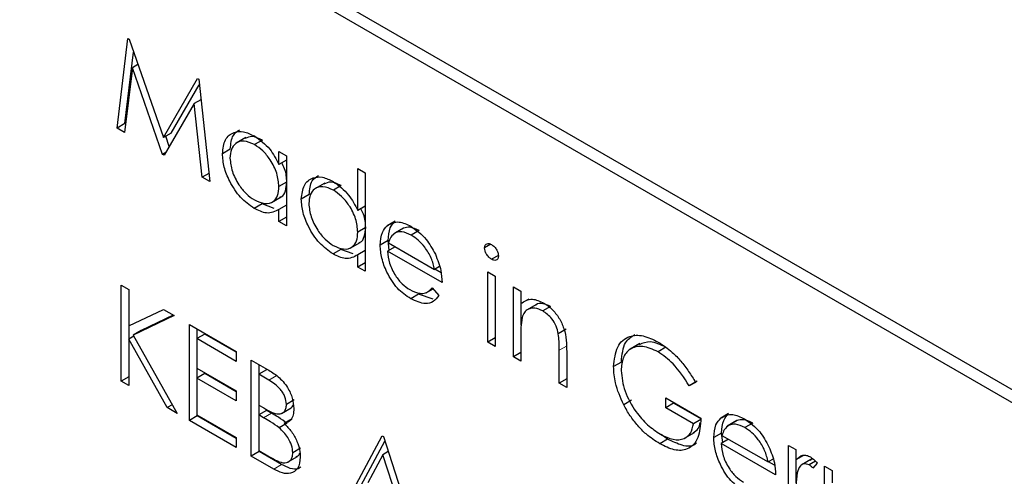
# Paper-space layout 'Blatt2' of a CAD drawing. Header units: millimetres. Extents: x 5 to 418, y 2 to 292.
# Tile 33 of 74: x 98.54 to 101.5, y 195.79 to 197.16. Entities that reach past the tile are written whole.
import ezdxf

# ---------------------------------------------------------------- set-up
doc = ezdxf.new("R2010")
doc.units = ezdxf.units.MM

psp = doc.layouts.new('Blatt2')

# ---------------------------------------------------------------- linework, layer by layer
at = {"color": 7, "linetype": 'Continuous', "lineweight": 25}
for p, q in [((110.3929, 190.9269), (98.49, 197.7983)), ((110.3592, 190.9074), (98.5741, 197.7108)), ((98.8326, 196.8357), (98.8655, 197.1048)), ((98.8655, 197.1048), (98.8687, 197.1029)), ((98.8687, 197.1029), (98.9717, 196.8071)), ((98.8561, 196.8493), (98.8824, 197.0637)), ((98.8789, 197.0167), (98.8551, 196.8227)), ((98.8954, 197.0262), (98.8789, 197.0167)), ((98.9693, 196.7568), (98.8789, 197.0167)), ((98.9717, 196.8071), (99.0744, 196.9842)), ((99.0744, 196.9842), (99.0777, 196.9823)), ((99.0777, 196.9823), (99.1108, 196.6751)), ((98.9952, 196.8207), (99.0794, 196.9658)), ((99.0644, 196.9092), (98.9744, 196.7539)), ((99.0843, 196.9206), (99.0644, 196.9092)), ((99.0883, 196.6881), (99.0644, 196.9092)), ((98.8561, 196.8493), (98.8326, 196.8357)), ((98.8551, 196.8227), (98.8326, 196.8357)), ((98.8582, 196.8481), (98.8561, 196.8493)), ((98.9952, 196.8207), (98.9717, 196.8071)), ((98.9895, 196.78), (98.9787, 196.8112)), ((99.2193, 196.807), (99.1898, 196.79)), ((99.2688, 196.7995), (99.2452, 196.7859)), ((98.9795, 196.7626), (98.9693, 196.7568)), ((98.9744, 196.7539), (98.9693, 196.7568)), ((99.1727, 196.7724), (99.1492, 196.7588)), ((99.3187, 196.7267), (99.3187, 196.7656)), ((99.3187, 196.7656), (99.3411, 196.7527)), ((99.3411, 196.7527), (99.3411, 196.5422)), ((99.3411, 196.7396), (99.3187, 196.7267)), ((99.1082, 196.6996), (99.0883, 196.6881)), ((99.1108, 196.6751), (99.0883, 196.6881)), ((99.5553, 196.5883), (99.5553, 196.7139)), ((99.5553, 196.7139), (99.5777, 196.701)), ((99.5777, 196.701), (99.5777, 196.4056)), ((99.3411, 196.6728), (99.3187, 196.6599)), ((99.456, 196.6704), (99.4265, 196.6534)), ((99.5054, 196.6629), (99.4819, 196.6492)), ((99.2958, 196.612), (99.3252, 196.629)), ((99.4094, 196.6358), (99.3858, 196.6222)), ((99.2678, 196.608), (99.2442, 196.5944)), ((99.3044, 196.5945), (99.2678, 196.608)), ((99.3411, 196.6044), (99.3187, 196.5915)), ((99.5777, 196.6012), (99.5553, 196.5883)), ((99.3187, 196.5551), (99.3187, 196.5915)), ((99.3411, 196.568), (99.3187, 196.5551)), ((99.3411, 196.5422), (99.3187, 196.5551)), ((99.667, 196.5562), (99.6435, 196.5426)), ((99.5777, 196.5362), (99.5553, 196.5233)), ((99.6923, 196.5353), (99.6628, 196.5183)), ((99.6925, 196.5351), (99.6689, 196.5215)), ((99.7395, 196.5278), (99.7159, 196.5142)), ((99.5324, 196.4754), (99.5619, 196.4924)), ((99.6461, 196.498), (99.6225, 196.4844)), ((99.6673, 196.4794), (99.6449, 196.4665)), ((99.6498, 196.4693), (99.6461, 196.498)), ((99.6472, 196.491), (99.7856, 196.4111)), ((99.9549, 196.4867), (99.9359, 196.4757)), ((99.5044, 196.4714), (99.4809, 196.4578)), ((99.5411, 196.4579), (99.5044, 196.4714)), ((99.5777, 196.4678), (99.5553, 196.4549)), ((99.5553, 196.4185), (99.5553, 196.4549)), ((99.808, 196.3724), (99.6449, 196.4665)), ((99.9772, 196.4536), (99.9566, 196.4417)), ((99.5777, 196.4314), (99.5553, 196.4185)), ((99.5777, 196.4056), (99.5553, 196.4185)), ((99.8006, 196.4198), (99.7856, 196.4111)), ((99.8051, 196.4012), (99.7868, 196.4118)), ((99.9455, 196.4038), (99.9679, 196.3908)), ((99.9455, 196.1933), (99.9455, 196.4038)), ((99.9679, 196.3908), (99.9679, 196.1803)), ((98.8454, 196.3641), (98.8677, 196.3512)), ((98.8454, 196.0761), (98.8454, 196.3641)), ((98.8677, 196.3512), (98.8677, 196.2415)), ((99.7378, 196.3367), (99.7142, 196.3231)), ((99.7819, 196.3224), (99.7378, 196.3367)), ((99.7609, 196.3414), (99.7811, 196.3531)), ((99.7785, 196.3561), (99.7984, 196.3326)), ((100.0223, 196.3594), (100.0446, 196.3465)), ((100.0223, 196.1489), (100.0223, 196.3594)), ((100.0446, 196.3465), (100.0446, 196.3086)), ((100.0682, 196.3222), (100.0446, 196.3086)), ((100.0458, 196.2444), (100.0458, 196.3092)), ((100.0913, 196.3057), (100.0618, 196.2887)), ((98.8677, 196.2415), (98.9717, 196.2912)), ((99.0037, 196.2727), (98.8811, 196.2143)), ((99.0014, 196.274), (98.9047, 196.2279)), ((98.9717, 196.2912), (99.0037, 196.2727)), ((100.1337, 196.3002), (100.1101, 196.2866)), ((99.05, 196.246), (99.1907, 196.1647)), ((99.05, 195.9579), (99.05, 196.246)), ((98.8689, 196.2028), (98.8689, 196.2421)), ((98.9047, 196.2279), (98.8811, 196.2143)), ((98.8811, 196.2143), (99.0133, 195.9792)), ((99.096, 196.2171), (99.0724, 196.2035)), ((99.0736, 196.2042), (99.0736, 196.2324)), ((99.1907, 196.1624), (99.096, 196.2171)), ((100.1807, 196.2316), (100.1571, 196.218)), ((98.8829, 196.2109), (98.8677, 196.2022)), ((98.8677, 196.2022), (98.8677, 196.0632)), ((98.9834, 195.9964), (98.8677, 196.2022)), ((99.0724, 196.2035), (99.0724, 196.1149)), ((99.1907, 196.1352), (99.0724, 196.2035)), ((99.9679, 196.2062), (99.9455, 196.1933)), ((99.9679, 196.1803), (99.9455, 196.1933)), ((100.0446, 196.2121), (100.0446, 196.136)), ((100.4021, 196.1885), (100.3727, 196.1715)), ((99.1907, 196.1647), (99.1907, 196.1352)), ((100.0446, 196.1619), (100.0223, 196.1489)), ((100.1598, 196.0696), (100.1598, 196.1686)), ((100.1822, 196.1641), (100.1822, 196.0566)), ((100.4799, 196.1779), (100.4563, 196.1643)), ((99.2355, 196.1389), (99.2842, 196.1108)), ((99.2355, 195.8508), (99.2355, 196.1389)), ((99.2591, 196.0971), (99.2591, 196.1253)), ((100.0446, 196.136), (100.0223, 196.1489)), ((100.3464, 196.1332), (100.3229, 196.1195)), ((99.0724, 196.1149), (99.1907, 196.0466)), ((99.096, 196.0989), (99.0724, 196.0853)), ((99.0736, 196.086), (99.0736, 196.1142)), ((99.1907, 196.0442), (99.096, 196.0989)), ((99.2815, 196.11), (99.2579, 196.0964)), ((99.2579, 196.0964), (99.2579, 196.0041)), ((99.2883, 196.0789), (99.2579, 196.0964)), ((98.8677, 196.089), (98.8454, 196.0761)), ((98.8677, 196.0632), (98.8454, 196.0761)), ((99.0724, 196.0853), (99.0724, 195.9745)), ((99.1907, 196.017), (99.0724, 196.0853)), ((100.1822, 196.0825), (100.1598, 196.0696)), ((100.1822, 196.0566), (100.1598, 196.0696)), ((100.5735, 196.0758), (100.5499, 196.0622)), ((100.5691, 196.0721), (100.5499, 196.0622)), ((99.1907, 196.0466), (99.1907, 196.017)), ((99.3646, 196.0197), (99.3411, 196.0061)), ((100.377, 196.0184), (100.3535, 196.0048)), ((100.4796, 196.0253), (100.5851, 195.9643)), ((100.4796, 195.9957), (100.4796, 196.0253)), ((100.5032, 196.0093), (100.4796, 195.9957)), ((100.5032, 196.0093), (100.5032, 196.0117)), ((100.5863, 195.9613), (100.5032, 196.0093)), ((98.9986, 196.0052), (98.9834, 195.9964)), ((99.0133, 195.9792), (98.9834, 195.9964)), ((99.2579, 196.0041), (99.2729, 195.9954)), ((99.2815, 195.9882), (99.2579, 195.9746)), ((99.2591, 195.9752), (99.2591, 196.0034)), ((99.2963, 195.9796), (99.2815, 195.9882)), ((99.3262, 195.9786), (99.3557, 195.9956)), ((100.5627, 195.9477), (100.4796, 195.9957)), ((100.6681, 195.9783), (100.6445, 195.9647)), ((99.0736, 195.9715), (99.05, 195.9579)), ((99.1907, 195.8767), (99.05, 195.9579)), ((99.0724, 195.9745), (99.1907, 195.9062)), ((99.0736, 195.9715), (99.0736, 195.9739)), ((99.1907, 195.9039), (99.0736, 195.9715)), ((99.2579, 195.9746), (99.2579, 195.8675)), ((99.2727, 195.966), (99.2579, 195.9746)), ((99.343, 195.9493), (99.3194, 195.9356)), ((99.3582, 195.9626), (99.3346, 195.949)), ((100.5844, 195.9603), (100.5627, 195.9477)), ((100.6933, 195.9574), (100.6638, 195.9404)), ((100.6935, 195.9573), (100.6699, 195.9437)), ((100.7405, 195.9499), (100.7169, 195.9363)), ((100.5361, 195.9046), (100.5656, 195.9216)), ((100.6471, 195.9201), (100.6235, 195.9065)), ((100.6508, 195.8915), (100.6471, 195.9201)), ((99.1907, 195.9062), (99.1907, 195.8767)), ((99.5106, 195.6921), (99.6289, 195.9118)), ((99.5341, 195.7057), (99.6366, 195.896)), ((99.6289, 195.9118), (99.6321, 195.91)), ((99.6321, 195.91), (99.7472, 195.5554)), ((100.4851, 195.9016), (100.4615, 195.888)), ((100.4851, 195.9016), (100.4656, 195.9156)), ((100.6683, 195.9016), (100.6459, 195.8886)), ((100.809, 195.7945), (100.6459, 195.8886)), ((100.6482, 195.9131), (100.7866, 195.8333)), ((99.2591, 195.8644), (99.2355, 195.8508)), ((99.2579, 195.8675), (99.2898, 195.8491)), ((99.2591, 195.8644), (99.2591, 195.8668)), ((99.3266, 195.8255), (99.2591, 195.8644)), ((99.3838, 195.8742), (99.3602, 195.8606)), ((99.6469, 195.8645), (99.6302, 195.8549)), ((100.8474, 195.8831), (100.8697, 195.8702)), ((100.8474, 195.6726), (100.8474, 195.8831)), ((100.8697, 195.8702), (100.8697, 195.8392)), ((99.303, 195.8119), (99.2355, 195.8508)), ((99.3445, 195.8322), (99.374, 195.8492)), ((99.6302, 195.8549), (99.5851, 195.7709)), ((99.6742, 195.7195), (99.6302, 195.8549)), ((100.8016, 195.8419), (100.7866, 195.8333)), ((100.8061, 195.8234), (100.7878, 195.8339)), ((100.8933, 195.8528), (100.8697, 195.8392)), ((100.8709, 195.7702), (100.8709, 195.8399)), ((100.9149, 195.8407), (100.8855, 195.8237)), ((100.9286, 195.8356), (100.91, 195.8248)), ((100.9337, 195.8298), (100.9214, 195.8145)), ((100.9561, 195.8204), (100.9785, 195.8074)), ((100.9561, 195.6098), (100.9561, 195.8204)), ((100.9785, 195.8074), (100.9785, 195.7708))]:
    psp.add_line(p, q, dxfattribs=at)
at = {"color": 7, "linetype": 'Continuous', "lineweight": 18}
for p, q in [((100.1833, 196.1822), (100.1598, 196.1686)), ((99.3119, 196.0925), (99.2883, 196.0789)), ((99.2963, 195.9796), (99.2727, 195.966)), ((99.3266, 195.8255), (99.303, 195.8119))]:
    psp.add_line(p, q, dxfattribs=at)
psp.add_open_spline([(91.2319, 205.1501), (93.0315, 203.9992), (96.6318, 201.6966), (102.2953, 198.2861), (108.1808, 194.9009), (113.8044, 191.8159), (117.4828, 189.9039), (119.0713, 189.0782)], degree=3, knots=[0, 0, 0, 0, 0.204721, 0.409562, 0.623395, 0.837364, 1, 1, 1, 1], dxfattribs=at)
at = {"color": 7, "linetype": 'Continuous', "lineweight": 25}
for points, knots in [([(91.3767, 204.8511), (92.0659, 204.4024), (93.9896, 203.1501), (97.3044, 201.0845), (101.317, 198.6527), (105.49, 196.2147), (109.736, 193.8176), (113.8893, 191.5552), (117.0592, 189.8803), (118.7957, 188.9954), (119.2195, 188.7794)], [0, 0, 0, 0, 0.079167, 0.220979, 0.371612, 0.522329, 0.673084, 0.823745, 0.956982, 1, 1, 1, 1]), ([(99.1492, 196.7588), (99.1509, 196.7739), (99.1544, 196.8042), (99.1808, 196.8241), (99.212, 196.8277), (99.2339, 196.8171), (99.2449, 196.8119)], [0, 0, 0, 0, 0.279413, 0.559191, 0.779548, 1, 1, 1, 1]), ([(99.1727, 196.7724), (99.1741, 196.788), (99.1766, 196.8153), (99.1938, 196.8258), (99.2012, 196.8303)], [0, 0, 0, 0, 0.573159, 1, 1, 1, 1]), ([(99.2688, 196.7995), (99.2579, 196.8046), (99.2382, 196.8138), (99.2236, 196.807), (99.217, 196.8039)], [0, 0, 0, 0, 0.551084, 1, 1, 1, 1]), ([(99.2449, 196.8119), (99.2614, 196.8002), (99.2908, 196.7794), (99.3101, 196.7428), (99.3187, 196.7267)], [0, 0, 0, 0, 0.559062, 1, 1, 1, 1]), ([(99.2452, 196.7859), (99.2345, 196.7906), (99.2132, 196.8001), (99.1889, 196.7921), (99.1743, 196.773), (99.1725, 196.7547), (99.1716, 196.7456)], [0, 0, 0, 0, 0.2797672, 0.5592905, 0.7797189, 1, 1, 1, 1]), ([(99.3187, 196.6599), (99.3175, 196.6731), (99.3151, 196.6994), (99.2949, 196.7385), (99.2707, 196.7689), (99.2537, 196.7802), (99.2452, 196.7859)], [0, 0, 0, 0, 0.27966, 0.55921, 0.779487, 1, 1, 1, 1]), ([(99.2442, 196.5944), (99.2302, 196.6044), (99.2022, 196.6244), (99.1712, 196.672), (99.152, 196.719), (99.1501, 196.7455), (99.1492, 196.7588)], [0, 0, 0, 0, 0.279573, 0.559333, 0.779589, 1, 1, 1, 1]), ([(99.1716, 196.7456), (99.1731, 196.7324), (99.1761, 196.7061), (99.1957, 196.6673), (99.2198, 196.6372), (99.2366, 196.6256), (99.245, 196.6198)], [0, 0, 0, 0, 0.279429, 0.559146, 0.77957, 1, 1, 1, 1]), ([(99.3422, 196.6735), (99.3416, 196.6868), (99.3406, 196.7059), (99.3301, 196.7254), (99.3268, 196.7314)], [0, 0, 0, 0, 0.692809, 1, 1, 1, 1]), ([(99.3858, 196.6222), (99.3876, 196.6373), (99.391, 196.6676), (99.4174, 196.6875), (99.4486, 196.691), (99.4706, 196.6805), (99.4816, 196.6753)], [0, 0, 0, 0, 0.279413, 0.559191, 0.779548, 1, 1, 1, 1]), ([(99.4094, 196.6358), (99.4108, 196.6514), (99.4133, 196.6787), (99.4305, 196.6892), (99.4378, 196.6937)], [0, 0, 0, 0, 0.573159, 1, 1, 1, 1]), ([(99.245, 196.6198), (99.2557, 196.6151), (99.2771, 196.6058), (99.302, 196.6125), (99.3165, 196.632), (99.3179, 196.6506), (99.3187, 196.6599)], [0, 0, 0, 0, 0.2798222, 0.5593866, 0.7796028, 1, 1, 1, 1]), ([(99.3217, 196.6285), (99.3231, 196.6288), (99.3313, 196.6305), (99.3397, 196.6464), (99.3414, 196.6645), (99.3422, 196.6735)], [0, 0, 0, 0, 0.086461, 0.543043, 1, 1, 1, 1]), ([(99.4819, 196.6492), (99.4712, 196.654), (99.4498, 196.6634), (99.4255, 196.6555), (99.4109, 196.6364), (99.4091, 196.6181), (99.4082, 196.609)], [0, 0, 0, 0, 0.2797672, 0.5592905, 0.7797189, 1, 1, 1, 1]), ([(99.5054, 196.6629), (99.4946, 196.6679), (99.4748, 196.6772), (99.4602, 196.6704), (99.4537, 196.6673)], [0, 0, 0, 0, 0.551084, 1, 1, 1, 1]), ([(99.4816, 196.6753), (99.4981, 196.6632), (99.5276, 196.6415), (99.5468, 196.6046), (99.5553, 196.5883)], [0, 0, 0, 0, 0.558426, 1, 1, 1, 1]), ([(99.5553, 196.5233), (99.5541, 196.5365), (99.5517, 196.5628), (99.5316, 196.6019), (99.5073, 196.6322), (99.4904, 196.6436), (99.4819, 196.6492)], [0, 0, 0, 0, 0.27966, 0.55921, 0.779487, 1, 1, 1, 1]), ([(99.4809, 196.4578), (99.4669, 196.4678), (99.4388, 196.4877), (99.4078, 196.5354), (99.3887, 196.5824), (99.3868, 196.6089), (99.3858, 196.6222)], [0, 0, 0, 0, 0.279573, 0.559333, 0.779589, 1, 1, 1, 1]), ([(99.4082, 196.609), (99.4097, 196.5958), (99.4127, 196.5695), (99.4324, 196.5307), (99.4565, 196.5005), (99.4733, 196.489), (99.4817, 196.4832)], [0, 0, 0, 0, 0.279429, 0.559146, 0.77957, 1, 1, 1, 1]), ([(99.3187, 196.5915), (99.3069, 196.5854), (99.2857, 196.5744), (99.2569, 196.5883), (99.2442, 196.5944)], [0, 0, 0, 0, 0.558763, 1, 1, 1, 1]), ([(99.5789, 196.5369), (99.5783, 196.5502), (99.5774, 196.5688), (99.5671, 196.5878), (99.5642, 196.5934)], [0, 0, 0, 0, 0.709762, 1, 1, 1, 1]), ([(99.6225, 196.4844), (99.6236, 196.4981), (99.6256, 196.5225), (99.638, 196.5364), (99.6435, 196.5426)], [0, 0, 0, 0, 0.559427, 1, 1, 1, 1]), ([(99.6435, 196.5426), (99.6547, 196.5488), (99.6747, 196.56), (99.7025, 196.5466), (99.7147, 196.5407)], [0, 0, 0, 0, 0.558577, 1, 1, 1, 1]), ([(99.6461, 196.498), (99.6472, 196.5117), (99.6492, 196.5361), (99.6616, 196.55), (99.667, 196.5562)], [0, 0, 0, 0, 0.559427, 1, 1, 1, 1]), ([(99.7395, 196.5278), (99.7298, 196.5324), (99.7125, 196.5406), (99.6986, 196.5368), (99.6925, 196.5351)], [0, 0, 0, 0, 0.559458, 1, 1, 1, 1]), ([(99.7147, 196.5407), (99.7309, 196.5291), (99.7599, 196.5085), (99.7795, 196.4727), (99.7881, 196.4569)], [0, 0, 0, 0, 0.558919, 1, 1, 1, 1]), ([(99.4817, 196.4832), (99.4924, 196.4785), (99.5137, 196.4691), (99.5386, 196.4759), (99.5531, 196.4954), (99.5546, 196.514), (99.5553, 196.5233)], [0, 0, 0, 0, 0.2798222, 0.5593866, 0.7796028, 1, 1, 1, 1]), ([(99.5584, 196.4919), (99.5597, 196.4922), (99.568, 196.4938), (99.5763, 196.5097), (99.578, 196.5278), (99.5789, 196.5369)], [0, 0, 0, 0, 0.0864613, 0.543043, 1, 1, 1, 1]), ([(99.6689, 196.5215), (99.6635, 196.5176), (99.6537, 196.5105), (99.6492, 196.497), (99.6472, 196.491)], [0, 0, 0, 0, 0.5587953, 1, 1, 1, 1]), ([(99.7159, 196.5142), (99.7062, 196.5188), (99.6889, 196.527), (99.675, 196.5232), (99.6689, 196.5215)], [0, 0, 0, 0, 0.559458, 1, 1, 1, 1]), ([(99.7856, 196.4111), (99.7829, 196.4227), (99.7774, 196.4457), (99.7582, 196.4768), (99.737, 196.5), (99.7229, 196.5094), (99.7159, 196.5142)], [0, 0, 0, 0, 0.280138, 0.559194, 0.779598, 1, 1, 1, 1]), ([(99.7142, 196.3231), (99.7003, 196.3325), (99.6726, 196.3514), (99.6428, 196.3993), (99.6255, 196.4453), (99.6235, 196.4714), (99.6225, 196.4844)], [0, 0, 0, 0, 0.279885, 0.558859, 0.779462, 1, 1, 1, 1]), ([(99.9359, 196.4757), (99.9363, 196.4788), (99.9371, 196.4852), (99.943, 196.4889), (99.9496, 196.4894), (99.9543, 196.4871), (99.9566, 196.486)], [0, 0, 0, 0, 0.279289, 0.558897, 0.779452, 1, 1, 1, 1]), ([(99.9566, 196.486), (99.9596, 196.4839), (99.9655, 196.4798), (99.9723, 196.4701), (99.9767, 196.4601), (99.9772, 196.4545), (99.9775, 196.4517)], [0, 0, 0, 0, 0.279869, 0.559866, 0.779911, 1, 1, 1, 1]), ([(99.5553, 196.4549), (99.5435, 196.4488), (99.5224, 196.4378), (99.4936, 196.4517), (99.4809, 196.4578)], [0, 0, 0, 0, 0.558763, 1, 1, 1, 1]), ([(99.6449, 196.4665), (99.646, 196.4544), (99.6483, 196.4303), (99.666, 196.3944), (99.6881, 196.3662), (99.7036, 196.3558), (99.7114, 196.3506)], [0, 0, 0, 0, 0.279963, 0.559359, 0.779526, 1, 1, 1, 1]), ([(99.7881, 196.4569), (99.7946, 196.4404), (99.8063, 196.4111), (99.8075, 196.3842), (99.808, 196.3724)], [0, 0, 0, 0, 0.558897, 1, 1, 1, 1]), ([(99.9566, 196.4417), (99.9537, 196.4437), (99.9478, 196.4478), (99.9411, 196.4575), (99.9367, 196.4673), (99.9362, 196.4729), (99.9359, 196.4757)], [0, 0, 0, 0, 0.279784, 0.559698, 0.779921, 1, 1, 1, 1]), ([(99.9775, 196.4517), (99.977, 196.4485), (99.9762, 196.4422), (99.9702, 196.4386), (99.9635, 196.4382), (99.9589, 196.4405), (99.9566, 196.4417)], [0, 0, 0, 0, 0.27916, 0.558862, 0.779356, 1, 1, 1, 1]), ([(99.7114, 196.3506), (99.7206, 196.3463), (99.7357, 196.3393), (99.755, 196.3387), (99.7684, 196.345), (99.7751, 196.3524), (99.7785, 196.3561)], [0, 0, 0, 0, 0.339465, 0.559626, 0.779498, 1, 1, 1, 1]), ([(99.7984, 196.3326), (99.7933, 196.326), (99.7831, 196.3128), (99.7545, 196.3049), (99.7294, 196.3162), (99.7142, 196.3231)], [0, 0, 0, 0, 0.280919, 0.561407, 1, 1, 1, 1]), ([(100.0446, 196.3086), (100.0553, 196.3157), (100.0743, 196.3283), (100.1019, 196.3157), (100.114, 196.3102)], [0, 0, 0, 0, 0.559141, 1, 1, 1, 1]), ([(100.1337, 196.3002), (100.1259, 196.3037), (100.1102, 196.3106), (100.095, 196.3089), (100.0893, 196.3041), (100.0886, 196.3035)], [0, 0, 0, 0, 0.46626, 0.932968, 1, 1, 1, 1]), ([(100.114, 196.3102), (100.1222, 196.3046), (100.1385, 196.2936), (100.16, 196.266), (100.1817, 196.2198), (100.182, 196.1871), (100.1822, 196.1641)], [0, 0, 0, 0, 0.187021, 0.37389, 0.56061, 1, 1, 1, 1]), ([(100.1101, 196.2866), (100.1022, 196.2902), (100.0864, 196.2974), (100.0678, 196.2933), (100.0544, 196.2833), (100.0502, 196.2722), (100.0481, 196.2666)], [0, 0, 0, 0, 0.2795525, 0.559373, 0.7797026, 1, 1, 1, 1]), ([(100.1571, 196.218), (100.1553, 196.2257), (100.1518, 196.2412), (100.1356, 196.269), (100.1197, 196.2799), (100.1101, 196.2866)], [0, 0, 0, 0, 0.281192, 0.561331, 1, 1, 1, 1]), ([(100.0481, 196.2666), (100.0468, 196.2569), (100.0446, 196.2394), (100.0446, 196.2205), (100.0446, 196.2121)], [0, 0, 0, 0, 0.559658, 1, 1, 1, 1]), ([(100.1598, 196.1686), (100.1598, 196.1775), (100.1599, 196.1935), (100.158, 196.2105), (100.1571, 196.218)], [0, 0, 0, 0, 0.560255, 1, 1, 1, 1]), ([(100.3229, 196.1195), (100.3253, 196.1407), (100.3303, 196.183), (100.3661, 196.2129), (100.4109, 196.2158), (100.4416, 196.2008), (100.457, 196.1934)], [0, 0, 0, 0, 0.2795897, 0.5590718, 0.7794111, 1, 1, 1, 1]), ([(100.3464, 196.1332), (100.3484, 196.1551), (100.3519, 196.1936), (100.376, 196.2091), (100.3864, 196.2158)], [0, 0, 0, 0, 0.5674801, 1, 1, 1, 1]), ([(100.4799, 196.1779), (100.4638, 196.1852), (100.4337, 196.1991), (100.4106, 196.1898), (100.3998, 196.1854)], [0, 0, 0, 0, 0.5307868, 1, 1, 1, 1]), ([(100.457, 196.1934), (100.4713, 196.1839), (100.4948, 196.1683), (100.5253, 196.1363), (100.5488, 196.1056), (100.5623, 196.0833), (100.5691, 196.0721)], [0, 0, 0, 0, 0.339527, 0.559586, 0.779731, 1, 1, 1, 1]), ([(100.4563, 196.1643), (100.4405, 196.1712), (100.409, 196.1849), (100.3721, 196.1755), (100.3495, 196.1484), (100.3467, 196.1213), (100.3453, 196.1078)], [0, 0, 0, 0, 0.279847, 0.559555, 0.779847, 1, 1, 1, 1]), ([(100.5499, 196.0622), (100.5345, 196.0858), (100.507, 196.1278), (100.4718, 196.1531), (100.4563, 196.1643)], [0, 0, 0, 0, 0.55984, 1, 1, 1, 1]), ([(99.2842, 196.1108), (99.2949, 196.1044), (99.3161, 196.0916), (99.3443, 196.0607), (99.3606, 196.0243), (99.3625, 196.0039), (99.3634, 195.9937)], [0, 0, 0, 0, 0.281317, 0.559922, 0.779935, 1, 1, 1, 1]), ([(100.3535, 196.0048), (100.3436, 196.027), (100.326, 196.0666), (100.3238, 196.1033), (100.3229, 196.1195)], [0, 0, 0, 0, 0.5593165, 1, 1, 1, 1]), ([(100.3453, 196.1078), (100.3478, 196.0873), (100.3529, 196.0462), (100.386, 195.9868), (100.4245, 195.9425), (100.4505, 195.9251), (100.4635, 195.9164)], [0, 0, 0, 0, 0.279061, 0.558584, 0.779236, 1, 1, 1, 1]), ([(99.3411, 196.0061), (99.3403, 196.0136), (99.3392, 196.0249), (99.3314, 196.0404), (99.3164, 196.0613), (99.3008, 196.0711), (99.2883, 196.0789)], [0, 0, 0, 0, 0.2492836, 0.3749253, 0.5006447, 1, 1, 1, 1]), ([(99.2729, 195.9954), (99.2886, 195.9864), (99.3082, 195.9752), (99.3275, 195.9786), (99.335, 195.9843), (99.3401, 195.9934), (99.3408, 196.0019), (99.3411, 196.0061)], [0, 0, 0, 0, 0.498607, 0.624009, 0.749401, 0.874736, 1, 1, 1, 1]), ([(99.343, 195.9493), (99.3343, 195.9555), (99.3188, 195.9667), (99.3032, 195.9756), (99.2963, 195.9796)], [0, 0, 0, 0, 0.559734, 1, 1, 1, 1]), ([(99.3634, 195.9937), (99.363, 195.9871), (99.3622, 195.974), (99.3539, 195.9557), (99.3419, 195.9515), (99.3346, 195.949)], [0, 0, 0, 0, 0.280867, 0.561527, 1, 1, 1, 1]), ([(99.3525, 195.9942), (99.3546, 195.9954), (99.3586, 195.9977), (99.3607, 196.0027), (99.3617, 196.0051)], [0, 0, 0, 0, 0.513084, 1, 1, 1, 1]), ([(100.4615, 195.888), (100.4477, 195.8969), (100.4248, 195.9116), (100.3949, 195.9419), (100.3719, 195.9716), (100.3596, 195.9937), (100.3535, 196.0048)], [0, 0, 0, 0, 0.339789, 0.559872, 0.779908, 1, 1, 1, 1]), ([(100.6445, 195.9647), (100.6557, 195.971), (100.6757, 195.9822), (100.7035, 195.9687), (100.7157, 195.9628)], [0, 0, 0, 0, 0.558577, 1, 1, 1, 1]), ([(100.6471, 195.9201), (100.6482, 195.9338), (100.6502, 195.9582), (100.6626, 195.9722), (100.6681, 195.9783)], [0, 0, 0, 0, 0.559427, 1, 1, 1, 1]), ([(99.3194, 195.9356), (99.3107, 195.9419), (99.2952, 195.9531), (99.2796, 195.962), (99.2727, 195.966)], [0, 0, 0, 0, 0.559734, 1, 1, 1, 1]), ([(99.3346, 195.949), (99.3421, 195.9412), (99.357, 195.9256), (99.3727, 195.8972), (99.3813, 195.8703), (99.3822, 195.8552), (99.3826, 195.8477)], [0, 0, 0, 0, 0.2803823, 0.5596055, 0.7797648, 1, 1, 1, 1]), ([(100.5851, 195.9643), (100.5836, 195.9435), (100.5805, 195.9019), (100.549, 195.8687), (100.5058, 195.8659), (100.4763, 195.8806), (100.4615, 195.888)], [0, 0, 0, 0, 0.280351, 0.559367, 0.779371, 1, 1, 1, 1]), ([(100.4635, 195.9164), (100.4764, 195.9101), (100.5021, 195.8975), (100.5337, 195.9007), (100.5556, 195.9177), (100.5603, 195.9377), (100.5627, 195.9477)], [0, 0, 0, 0, 0.280254, 0.559912, 0.779941, 1, 1, 1, 1]), ([(100.5619, 195.9209), (100.5677, 195.9243), (100.578, 195.9305), (100.5815, 195.9451), (100.583, 195.9516)], [0, 0, 0, 0, 0.551016, 1, 1, 1, 1]), ([(100.6235, 195.9065), (100.6246, 195.9202), (100.6266, 195.9446), (100.639, 195.9586), (100.6445, 195.9647)], [0, 0, 0, 0, 0.559427, 1, 1, 1, 1]), ([(100.7405, 195.9499), (100.7308, 195.9545), (100.7135, 195.9628), (100.6996, 195.9589), (100.6935, 195.9573)], [0, 0, 0, 0, 0.5594582, 1, 1, 1, 1]), ([(100.7157, 195.9628), (100.7319, 195.9513), (100.7609, 195.9307), (100.7805, 195.8948), (100.7891, 195.879)], [0, 0, 0, 0, 0.558919, 1, 1, 1, 1]), ([(99.3602, 195.8606), (99.3595, 195.8681), (99.358, 195.8831), (99.3436, 195.912), (99.3286, 195.9267), (99.3194, 195.9356)], [0, 0, 0, 0, 0.2799437, 0.5604286, 1, 1, 1, 1]), ([(100.6699, 195.9437), (100.6645, 195.9397), (100.6547, 195.9326), (100.6502, 195.9191), (100.6482, 195.9131)], [0, 0, 0, 0, 0.5587953, 1, 1, 1, 1]), ([(100.7169, 195.9363), (100.7072, 195.9409), (100.6899, 195.9491), (100.676, 195.9453), (100.6699, 195.9437)], [0, 0, 0, 0, 0.5594582, 1, 1, 1, 1]), ([(100.7866, 195.8333), (100.7839, 195.8448), (100.7784, 195.8679), (100.7592, 195.899), (100.738, 195.9222), (100.7239, 195.9316), (100.7169, 195.9363)], [0, 0, 0, 0, 0.2801382, 0.5591944, 0.7795977, 1, 1, 1, 1]), ([(100.5721, 195.8911), (100.5705, 195.8892), (100.5608, 195.8778), (100.5285, 195.8808), (100.4996, 195.8947), (100.4851, 195.9016)], [0, 0, 0, 0, 0.089239, 0.543973, 1, 1, 1, 1]), ([(100.7152, 195.7452), (100.7013, 195.7547), (100.6736, 195.7735), (100.6438, 195.8215), (100.6265, 195.8674), (100.6245, 195.8935), (100.6235, 195.9065)], [0, 0, 0, 0, 0.279885, 0.558859, 0.779462, 1, 1, 1, 1]), ([(100.6459, 195.8886), (100.647, 195.8766), (100.6493, 195.8525), (100.667, 195.8165), (100.6891, 195.7883), (100.7046, 195.7779), (100.7124, 195.7727)], [0, 0, 0, 0, 0.279963, 0.559359, 0.779526, 1, 1, 1, 1]), ([(99.2898, 195.8491), (99.3061, 195.8397), (99.3305, 195.8256), (99.352, 195.8353), (99.3592, 195.8475), (99.3599, 195.8562), (99.3602, 195.8606)], [0, 0, 0, 0, 0.4993602, 0.748736, 0.8743989, 1, 1, 1, 1]), ([(99.3701, 195.8493), (99.3726, 195.85), (99.3778, 195.8515), (99.3801, 195.8573), (99.3813, 195.8604)], [0, 0, 0, 0, 0.481247, 1, 1, 1, 1]), ([(100.7891, 195.879), (100.7956, 195.8626), (100.8073, 195.8332), (100.8085, 195.8063), (100.809, 195.7945)], [0, 0, 0, 0, 0.558897, 1, 1, 1, 1]), ([(99.3826, 195.8477), (99.3812, 195.8356), (99.3782, 195.8115), (99.3558, 195.7971), (99.3293, 195.7984), (99.3118, 195.8074), (99.303, 195.8119)], [0, 0, 0, 0, 0.279141, 0.558654, 0.779059, 1, 1, 1, 1]), ([(100.8697, 195.8392), (100.876, 195.8455), (100.8847, 195.8542), (100.9019, 195.8541), (100.9101, 195.8502), (100.9142, 195.8482)], [0, 0, 0, 0, 0.558788, 0.779481, 1, 1, 1, 1]), ([(100.9241, 195.8403), (100.9221, 195.841), (100.9173, 195.8424), (100.9143, 195.8397), (100.9125, 195.8381)], [0, 0, 0, 0, 0.4111618, 1, 1, 1, 1]), ([(100.9142, 195.8482), (100.9181, 195.8455), (100.925, 195.8405), (100.9311, 195.833), (100.9337, 195.8298)], [0, 0, 0, 0, 0.559243, 1, 1, 1, 1]), ([(99.3845, 195.8186), (99.382, 195.8163), (99.374, 195.8093), (99.3525, 195.8126), (99.3352, 195.8212), (99.3266, 195.8255)], [0, 0, 0, 0, 0.189252, 0.594134, 1, 1, 1, 1]), ([(100.8737, 195.8004), (100.8723, 195.7878), (100.8696, 195.7653), (100.8697, 195.7411), (100.8697, 195.7304)], [0, 0, 0, 0, 0.559636, 1, 1, 1, 1]), ([(100.91, 195.8248), (100.9047, 195.8265), (100.8941, 195.83), (100.8805, 195.8209), (100.8763, 195.8082), (100.8737, 195.8004)], [0, 0, 0, 0, 0.278336, 0.558768, 1, 1, 1, 1]), ([(100.9214, 195.8145), (100.9194, 195.8167), (100.9157, 195.8208), (100.9117, 195.8236), (100.91, 195.8248)], [0, 0, 0, 0, 0.560396, 1, 1, 1, 1])]:
    psp.add_open_spline(points, degree=3, knots=knots, dxfattribs=at)

doc.saveas('drawing.dxf')
